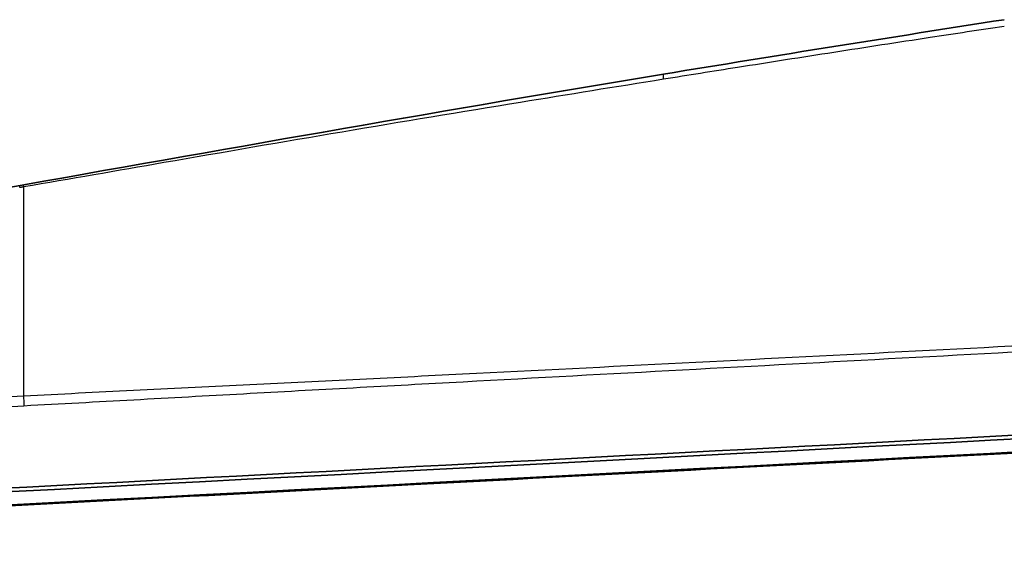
# Model space of a CAD drawing. Header units: millimetres. Extents: x 437 to 2596, y 423 to 1674.
# Tile 73 of 97: x 1579 to 1632, y 1630 to 1659. Entities that reach past the tile are written whole.
import ezdxf

# ---------------------------------------------------------------- set-up
doc = ezdxf.new("R2010")
doc.units = ezdxf.units.MM
doc.header["$LTSCALE"] = 5
doc.layers.add('0_CWD_4', color=7, linetype='Continuous', lineweight=25)
doc.layers.add('0_CWD_Line_035', color=7, linetype='Continuous', lineweight=35)

msp = doc.modelspace()

# ---------------------------------------------------------------- linework, layer by layer
at = {"layer": '0_CWD_4'}
for p, q in [((1603.14, 1639.277), (1603.14, 1639.277)), ((1604.042, 1639.326), (1604.042, 1639.326)), ((1604.993, 1639.377), (1604.993, 1639.377)), ((1592.013, 1638.67), (1592.013, 1638.67)), ((1592.51, 1638.698), (1592.51, 1638.697)), ((1593.382, 1638.745), (1593.382, 1638.745)), ((1594.365, 1638.799), (1594.365, 1638.799))]:
    msp.add_line(p, q, dxfattribs=at)
for points, knots in [([(1632.322, 1658.452), (1630.986, 1658.251), (1627.912, 1657.783), (1623.148, 1657.051), (1618.335, 1656.296), (1615.29, 1655.812), (1613.963, 1655.6)], [0.0000591, 0.0000591, 0.0000591, 0.0000591, 0.217346, 0.5001895, 0.7830329, 1, 1, 1, 1]), ([(1613.963, 1655.6), (1611.391, 1655.188), (1605.616, 1654.252), (1596.638, 1652.768), (1587.696, 1651.22), (1581.99, 1650.224), (1579.476, 1649.796)], [0, 0, 0, 0, 0.222938, 0.501279, 0.779619, 1, 1, 1, 1]), ([(1613.963, 1655.6), (1613.963, 1655.741), (1613.963, 1655.834), (1613.963, 1655.864), (1613.963, 1655.866), (1613.963, 1655.868), (1613.963, 1655.87), (1613.963, 1655.874), (1613.963, 1655.875), (1613.963, 1655.875)], [0, 0, 0, 0, 0.2332525, 0.2332525, 0.2332525, 0.25, 0.25, 0.25, 0.2912545, 0.2912545, 0.2912545, 0.2912545]), ([(1579.477, 1649.796), (1579.453, 1649.791), (1579.43, 1649.787), (1579.406, 1649.783), (1579.383, 1649.779), (1579.359, 1649.776), (1579.336, 1649.772), (1579.312, 1649.768), (1579.289, 1649.764), (1579.265, 1649.76)], [0.0000016, 0.0000016, 0.0000016, 0.0000016, 0.3333333, 0.3333333, 0.3333333, 0.6666667, 0.6666667, 0.6666667, 1, 1, 1, 1]), ([(1579.476, 1649.796), (1579.476, 1649.771), (1579.477, 1649.647), (1579.476, 1649.413), (1579.477, 1649.066), (1579.477, 1648.684), (1579.477, 1648.267), (1579.477, 1647.818), (1579.477, 1647.337), (1579.477, 1646.823), (1579.477, 1646.278), (1579.477, 1645.7), (1579.477, 1645.092), (1579.477, 1644.457), (1579.477, 1643.793), (1579.477, 1643.102), (1579.477, 1642.377), (1579.477, 1641.637), (1579.477, 1640.866), (1579.477, 1640.067), (1579.477, 1639.295), (1579.477, 1638.775), (1579.477, 1638.534)], [0, 0, 0, 0, 0.0136649, 0.0659876, 0.1183103, 0.1706331, 0.2229558, 0.2752785, 0.3276012, 0.379924, 0.4322467, 0.4845694, 0.5368921, 0.5892149, 0.6415376, 0.6938603, 0.746183, 0.7985057, 0.8508285, 0.9031512, 0.9554739, 0.9999962, 0.9999962, 0.9999962, 0.9999962]), ([(1579.477, 1638.534), (1581.448, 1638.638), (1584.403, 1638.788), (1588.346, 1638.977), (1592.29, 1639.171), (1597.219, 1639.418), (1605.107, 1639.813), (1614.968, 1640.311), (1626.803, 1640.917), (1638.64, 1641.531), (1650.479, 1642.151), (1662.319, 1642.782), (1678.107, 1643.619), (1697.844, 1644.69), (1717.579, 1645.769), (1731.387, 1646.525), (1739.278, 1646.96), (1747.174, 1647.33), (1755.072, 1647.608), (1762.975, 1647.781), (1766.928, 1647.83), (1768.905, 1647.844)], [0, 0, 0, 0, 0.03125, 0.046875, 0.0625, 0.09375, 0.125, 0.1875, 0.25, 0.3125, 0.375, 0.4375, 0.5, 0.625, 0.75, 0.8125, 0.84375, 0.875, 0.9375, 0.96875, 1, 1, 1, 1]), ([(1736.219, 1646.521), (1735.271, 1646.471), (1730.378, 1646.204), (1717.594, 1645.511), (1697.859, 1644.431), (1678.122, 1643.347), (1662.335, 1642.491), (1650.495, 1641.843), (1638.656, 1641.202), (1626.82, 1640.56), (1614.986, 1639.92), (1605.125, 1639.385), (1597.238, 1638.956), (1592.309, 1638.687), (1588.366, 1638.47), (1584.424, 1638.251), (1581.467, 1638.09), (1579.496, 1637.984)], [0, 0, 0, 0, 0.018142, 0.093669, 0.244724, 0.395779, 0.471307, 0.546835, 0.622362, 0.69789, 0.773417, 0.848945, 0.886709, 0.924472, 0.943354, 0.962236, 1, 1, 1, 1]), ([(1536.082, 1636.33), (1536.313, 1636.34), (1536.765, 1636.36), (1537.663, 1636.408), (1539.247, 1636.485), (1542.404, 1636.645), (1546.922, 1636.868), (1552.343, 1637.138), (1559.575, 1637.501), (1566.809, 1637.872), (1574.047, 1638.249), (1577.666, 1638.439), (1579.477, 1638.534)], [0, 0, 0, 0, 0.015625, 0.03125, 0.0625, 0.125, 0.25, 0.375, 0.5, 0.75, 0.875, 1, 1, 1, 1]), ([(1579.496, 1637.984), (1577.685, 1637.887), (1574.065, 1637.693), (1566.827, 1637.304), (1559.592, 1636.912), (1552.359, 1636.514), (1546.937, 1636.213), (1542.42, 1635.959), (1539.258, 1635.779), (1537.677, 1635.69), (1536.774, 1635.638), (1536.323, 1635.615), (1536.097, 1635.601)], [0, 0, 0, 0, 0.125, 0.25, 0.5, 0.625, 0.75, 0.875, 0.9375, 0.96875, 0.984375, 1, 1, 1, 1])]:
    msp.add_open_spline(points, degree=3, knots=knots, dxfattribs=at)
for points in [[(1579.265, 1649.76), (1579.271, 1649.833), (1579.28, 1649.875), (1579.291, 1649.877)], [(1579.476, 1649.796), (1579.471, 1649.869), (1579.473, 1649.909), (1579.483, 1649.911)], [(1579.536, 1649.808), (1579.536, 1649.807), (1579.536, 1649.806), (1579.536, 1649.806)], [(1579.477, 1638.534), (1579.478, 1638.377), (1579.486, 1638.177), (1579.496, 1637.984)]]:
    msp.add_open_spline(points, degree=3, dxfattribs=at)
at = {"layer": '0_CWD_Line_035'}
for p, q in [((1579.48, 1649.91), (1579.291, 1649.877)), ((1605.446, 1639.402), (1605.446, 1639.402))]:
    msp.add_line(p, q, dxfattribs=at)
for points in [[(1613.963, 1655.875), (1620.077, 1656.882), (1626.197, 1657.862), (1632.322, 1658.812)], [(1579.483, 1649.912), (1590.966, 1651.942), (1602.449, 1653.979), (1613.963, 1655.875)]]:
    msp.add_open_spline(points, degree=3, dxfattribs=at)
for points, knots in [([(1554.934, 1646.693), (1557.047, 1646.727), (1559.409, 1646.879), (1564.359, 1647.422), (1566.961, 1647.798), (1572.789, 1648.727), (1576.041, 1649.306), (1579.287, 1649.874)], [0, 0, 0, 0, 0.779759, 0.779759, 1.573489, 1.573489, 2.563001, 2.563001, 2.563001, 2.563001]), ([(1536.14, 1631.128), (1599.621, 1634.461), (1649.633, 1637.086), (1682.327, 1638.801), (1684.43, 1638.911), (1694.476, 1639.438), (1702.421, 1639.855), (1716.322, 1640.585), (1722.279, 1640.898), (1730.544, 1641.332), (1732.789, 1641.449), (1735.488, 1641.591), (1735.942, 1641.615), (1740.59, 1641.857), (1744.034, 1642.012), (1750.638, 1642.26), (1753.486, 1642.35), (1764.742, 1642.636), (1773.466, 1642.7), (1781.953, 1642.522)], [-16.374632, -16.374632, -16.374632, -16.374632, -9.060667, -9.060667, -8.556168, -8.556168, -6.660753, -6.660753, -5.234754, -5.234754, -4.688034, -4.688034, -4.555074, -4.555074, -3.413245, -3.413245, -2.550727, -2.550727, -0.000002, -0.000002, -0.000002, -0.000002]), ([(1736.223, 1641.833), (1735.106, 1641.774), (1733.769, 1641.704), (1730.922, 1641.554), (1729.597, 1641.484), (1725.622, 1641.275), (1722.971, 1641.136), (1715.019, 1640.718), (1709.717, 1640.44), (1693.673, 1639.598), (1683.019, 1639.039), (1669.569, 1638.334), (1666.538, 1638.175), (1655.214, 1637.58), (1647.364, 1637.169), (1604.967, 1634.946), (1570.497, 1633.135), (1536.087, 1631.327)], [0.000001, 0.000001, 0.000001, 0.000001, 0.335594, 0.335594, 0.627819, 0.627819, 1.212255, 1.212255, 2.381117, 2.381117, 4.749163, 4.749163, 5.437776, 5.437776, 7.322657, 7.322657, 15.30821, 15.30821, 15.30821, 15.30821]), ([(1536.171, 1630.421), (1599.617, 1633.754), (1649.604, 1636.377), (1682.298, 1638.093), (1684.4, 1638.203), (1694.443, 1638.73), (1702.385, 1639.147), (1716.282, 1639.877), (1722.237, 1640.189), (1729.328, 1640.561), (1730.445, 1640.62), (1732.615, 1640.734), (1733.662, 1640.789), (1735.195, 1640.87), (1735.686, 1640.896), (1736.617, 1640.945), (1737.102, 1640.97), (1741.082, 1641.173), (1744.934, 1641.344), (1759.589, 1641.878), (1770.948, 1642.047), (1781.89, 1641.82)], [-22.444774, -22.444774, -22.444774, -22.444774, -11.343721, -11.343721, -10.578351, -10.578351, -7.702986, -7.702986, -5.539873, -5.539873, -5.134753, -5.134753, -4.752648, -4.752648, -4.572648, -4.572648, -4.410963, -4.410963, -3.288364, -3.288364, -0.000006, -0.000006, -0.000006, -0.000006]), ([(1668.788, 1637.333), (1657.392, 1636.735), (1645.999, 1636.138), (1623.241, 1634.944), (1611.881, 1634.348), (1579.032, 1632.623), (1557.563, 1631.494), (1536.131, 1630.368)], [-13.30111, -13.30111, -13.30111, -13.30111, -9.877444, -9.877444, -6.462389, -6.462389, -0.000011, -0.000011, -0.000011, -0.000011])]:
    msp.add_open_spline(points, degree=3, knots=knots, dxfattribs=at)

doc.saveas('drawing.dxf')
